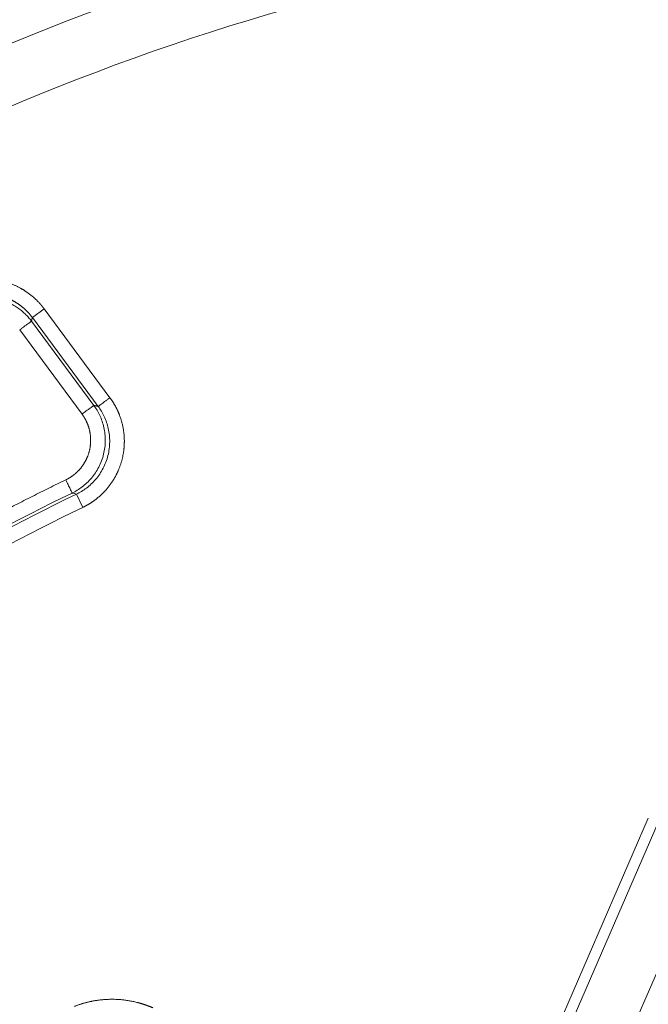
# Model space of a CAD drawing. Header units: millimetres. Extents: x 5437 to 18441, y -4466 to 3128.
# Tile 153 of 256: x 8464 to 8486, y -2734 to -2700. Entities that reach past the tile are written whole.
import ezdxf

# ---------------------------------------------------------------- set-up
doc = ezdxf.new("R2010")
doc.units = ezdxf.units.MM
doc.layers.add('1', color=7, linetype='Continuous', true_color=0xffffff)
doc.styles.add('TXT08', font='txt.shx', dxfattribs={"width": 0.8, "bigfont": 'gbcbig.shx'})
doc.dimstyles.get("Standard").update_dxf_attribs({"dimtxt": 0.18, "dimasz": 0.18, "dimexe": 0.18, "dimexo": 0.0625, "dimgap": 0.09, "dimtad": 0, "dimtih": 1, "dimtoh": 1, "dimdec": 4, "dimzin": 0, "dimdsep": 46, "dimtxsty": 'Standard', "dimcen": 0.09, "dimadec": 0, "dimazin": 0, "dimtfac": 1, "dimtdec": 4, "dimtofl": 0, "dimtmove": 0, "dimatfit": 3, "dimfxl": 1, "dimtolj": 1, "dimtzin": 0, "dimarcsym": 0})
doc.dimstyles.new('YanXiu', dxfattribs={"dimtxt": 40, "dimasz": 30, "dimexe": 0.66, "dimexo": 0.66, "dimgap": 0.66, "dimtad": 0, "dimdec": 1, "dimdsep": 46, "dimtxsty": 'TXT08', "dimcen": 0, "dimclrd": 256, "dimclre": 165, "dimclrt": 90, "dimazin": 2, "dimtfac": 1, "dimtdec": 1, "dimtofl": 0, "dimtmove": 0, "dimatfit": 3, "dimfxl": 1, "dimlwd": 5, "dimlwe": 13, "dimarcsym": 0})

# ---------------------------------------------------------------- blocks, each defined once
blk = doc.blocks.new('*D53')
at = {"color": 0, "lineweight": -2, "transparency": 16777216}
for p, q in [((10989.431, -2154.415), (10692.917, -2240.821)), ((11069.431, -2154.415), (10989.431, -2154.415)), ((8443.39, -2896.322), (8443.57, -2896.322)), ((8443.48, -2896.412), (8443.48, -2896.232))]:
    blk.add_line(p, q, dxfattribs=at)
at = {"color": 0, "lineweight": 20, "transparency": 16777216}
blk.add_solid([(10689.187, -2228.02), (10696.648, -2253.622), (10616.112, -2263.203)], dxfattribs=at)
at = {"layer": 'Defpoints', "color": 0, "lineweight": 20, "transparency": 16777216}
for p in [(10616.112, -2263.203), (6270.848, -3529.44)]:
    blk.add_point(p, dxfattribs=at)
at = {"color": 0, "lineweight": 20, "transparency": 16777216, "insert": (11249.521, -2154.415), "char_height": 80, "attachment_point": 5}
blk.add_mtext('\\A1;R2260', dxfattribs=at)
blk = doc.blocks.new('*D54')
at = {"color": 0, "lineweight": -2, "transparency": 16777216}
blk.add_line((7492.685, -2896.322), (7463.516, -2896.322), dxfattribs=at)
at = {"color": 0, "lineweight": -3, "transparency": 16777216}
for start, end in [(14.724706, 87.329624), (101.590205, 175.275294)]:
    blk.add_arc((8434.119, -2896.322), 970.423, start, end, dxfattribs=at)
at = {"color": 0, "lineweight": 20, "transparency": 16777216}
for points in [[(9385.695, -2646.81), (9359.647, -2652.519), (9389.799, -2727.809)], [(7480.316, -2816.939), (7453.672, -2815.84), (7463.696, -2896.322)]]:
    blk.add_solid(points, dxfattribs=at)
at = {"layer": 'Defpoints', "color": 0, "lineweight": 20, "transparency": 16777216}
for p in [(7900.863, -2085.545), (10671.817, -2501.755), (7492.748, -2896.322), (7740.501, -2896.322), (8434.119, -2896.322)]:
    blk.add_point(p, dxfattribs=at)
at = {"color": 0, "lineweight": 20, "transparency": 16777216, "insert": (8359.241, -1928.792), "char_height": 80, "attachment_point": 5}
blk.add_mtext('\\A1;165%%D', dxfattribs=at)
blk = doc.blocks.new('*D56')
at = {"lineweight": 5, "transparency": 16777216}
blk.add_line((9409.719, -2278.028), (9220.9, -2398.87), dxfattribs=at)
at = {"lineweight": 20, "transparency": 16777216}
blk.add_solid([(9218.205, -2394.659), (9223.595, -2403.082), (9195.632, -2415.042)], dxfattribs=at)
at = {"layer": 'Defpoints', "color": 0, "lineweight": 20, "transparency": 16777216}
for p in [(9195.632, -2415.042), (8443.48, -2896.412)]:
    blk.add_point(p, dxfattribs=at)
at = {"color": 90, "lineweight": 20, "transparency": 16777216, "insert": (9459.689, -2246.048), "char_height": 40, "attachment_point": 5, "rotation": 32.6188, "style": 'TXT08'}
blk.add_mtext('R893', dxfattribs=at)

msp = doc.modelspace()

# ---------------------------------------------------------------- linework, layer by layer
at = {"color": 7, "lineweight": 20}
msp.add_arc((8443.47995, -2896.41157), 893, 10.1099821, 350.11198757, dxfattribs=at)
at = {"layer": '1', "color": 0, "lineweight": 20}
for p, q in [((8464.6115, -2710.29853), (8465.01327, -2710.00099)), ((8465.01327, -2710.00099), (8467.25959, -2713.03427)), ((8466.85781, -2713.3318), (8464.6115, -2710.29853)), ((8466.30683, -2713.59242), (8464.17967, -2710.72005)), ((8464.58145, -2710.42251), (8466.7086, -2713.29489)), ((8466.11595, -2716.32489), (8466.33226, -2716.77562)), ((8479.61468, -2742.14476), (8485.96552, -2727.52344)), ((8485.62931, -2727.3774), (8481.15647, -2737.67506)), ((8487.79967, -2728.32011), (8480.98701, -2744.00465))]:
    msp.add_line(p, q, dxfattribs=at)
for radius, start, end in [(86.87162, 102.1543255, 120.9649755), (82.36106, 87.5117355, 118.8132012), (80.37817, 87.1856145, 118.6322405), (67.39518, 115.6365589, 137.4075419), (67.49312, 115.734301, 137.3097998), (66.89522, 115.6365589, 137.4075419)]:
    msp.add_arc((8495.27522, -2777.08546), radius, start, end, dxfattribs=at)
for points, degree, knots in [([(8461.90093, -2709.24566), (8462.1096, -2709.14285), (8462.32929, -2709.06477), (8462.55637, -2709.01282), (8462.94363, -2708.97081), (8463.32984, -2709.00276), (8463.48275, -2709.02746), (8463.85944, -2709.11941), (8464.21346, -2709.28247), (8464.41261, -2709.40338), (8464.6575, -2709.59492), (8464.86898, -2709.82082), (8464.91946, -2709.87908), (8464.96754, -2709.93912), (8465.01327, -2710.00099)], 5, [0, 0, 0, 0, 0, 0, 0.33334625, 0.33334625, 0.33334625, 0.55540081, 0.55540081, 0.55540081, 0.88960653, 0.88960653, 0.88960653, 1, 1, 1, 1, 1, 1]), ([(8464.6115, -2710.29853), (8464.6072, -2710.29276), (8464.59859, -2710.28121), (8464.58541, -2710.26402), (8464.57201, -2710.2469), (8464.55837, -2710.22987), (8464.54449, -2710.21293), (8464.53037, -2710.19607), (8464.51602, -2710.17932), (8464.50143, -2710.16266), (8464.48661, -2710.14612), (8464.47156, -2710.12968), (8464.45627, -2710.11335), (8464.44074, -2710.09715), (8464.42499, -2710.08106), (8464.409, -2710.06511), (8464.39278, -2710.04929), (8464.37634, -2710.0336), (8464.35966, -2710.01806), (8464.34276, -2710.00266), (8464.32564, -2709.98741), (8464.30829, -2709.97232), (8464.29072, -2709.95739), (8464.27294, -2709.94262), (8464.25493, -2709.92802), (8464.23671, -2709.91359), (8464.21828, -2709.89934), (8464.19963, -2709.88527), (8464.18078, -2709.87139), (8464.16172, -2709.85769), (8464.14246, -2709.8442), (8464.123, -2709.8309), (8464.10335, -2709.8178), (8464.08349, -2709.80491), (8464.06345, -2709.79223), (8464.04322, -2709.77977), (8464.02281, -2709.76752), (8464.00221, -2709.7555), (8463.98144, -2709.7437), (8463.96049, -2709.73214), (8463.93937, -2709.72081), (8463.91809, -2709.70971), (8463.89665, -2709.69886), (8463.87504, -2709.68825), (8463.85328, -2709.67789), (8463.83138, -2709.66778), (8463.80932, -2709.65793), (8463.78713, -2709.64833), (8463.7648, -2709.63899), (8463.74233, -2709.62991), (8463.71974, -2709.6211), (8463.69703, -2709.61256), (8463.6742, -2709.60429), (8463.65125, -2709.59629), (8463.6282, -2709.58856), (8463.60504, -2709.58112), (8463.58179, -2709.57395), (8463.55844, -2709.56706), (8463.53501, -2709.56046), (8463.51149, -2709.55414), (8463.48789, -2709.54811), (8463.46422, -2709.54237), (8463.44048, -2709.53691), (8463.41668, -2709.53174), (8463.39283, -2709.52687), (8463.36892, -2709.52229), (8463.34497, -2709.518), (8463.32097, -2709.514), (8463.29695, -2709.5103), (8463.27289, -2709.50689), (8463.2488, -2709.50378), (8463.2247, -2709.50096), (8463.20058, -2709.49843), (8463.17646, -2709.4962), (8463.15233, -2709.49427), (8463.12821, -2709.49263), (8463.10409, -2709.49128), (8463.07998, -2709.49022), (8463.0559, -2709.48945), (8463.03183, -2709.48898), (8463.0078, -2709.48879), (8462.9838, -2709.4889), (8462.95984, -2709.48929), (8462.93592, -2709.48997), (8462.91205, -2709.49093), (8462.88823, -2709.49217), (8462.86448, -2709.4937), (8462.84078, -2709.4955), (8462.81716, -2709.49758), (8462.79361, -2709.49994), (8462.77013, -2709.50257), (8462.74674, -2709.50547), (8462.72344, -2709.50864), (8462.70022, -2709.51207), (8462.67711, -2709.51577), (8462.65409, -2709.51972), (8462.63117, -2709.52394), (8462.60836, -2709.52841), (8462.58567, -2709.53313), (8462.56309, -2709.53811), (8462.54063, -2709.54333), (8462.5183, -2709.54879), (8462.49609, -2709.55449), (8462.47401, -2709.56043), (8462.45207, -2709.5666), (8462.43026, -2709.573), (8462.40859, -2709.57963), (8462.38707, -2709.58648), (8462.3657, -2709.59355), (8462.34447, -2709.60084), (8462.3234, -2709.60834), (8462.30248, -2709.61605), (8462.28172, -2709.62396), (8462.26113, -2709.63208), (8462.24069, -2709.64039), (8462.22042, -2709.6489), (8462.20032, -2709.6576), (8462.18039, -2709.66648), (8462.16063, -2709.67555), (8462.14104, -2709.68478), (8462.12809, -2709.6911), (8462.12162, -2709.69426)], 3, [0, 0, 0, 0, 0.00775826, 0.01554642, 0.02336418, 0.03121125, 0.03908733, 0.0469921, 0.05492525, 0.06288644, 0.07087533, 0.07889157, 0.08693481, 0.09500467, 0.10310078, 0.11122276, 0.1193702, 0.12754271, 0.13573986, 0.14396124, 0.15220642, 0.16047495, 0.16876639, 0.17708028, 0.18541616, 0.19377354, 0.20215196, 0.21055091, 0.2189699, 0.22740843, 0.23586597, 0.24434201, 0.25283602, 0.26134746, 0.26987579, 0.27842046, 0.2869809, 0.29555657, 0.30414688, 0.31275126, 0.32136912, 0.32999989, 0.33864297, 0.34729776, 0.35596365, 0.36464003, 0.3733263, 0.38202184, 0.39072602, 0.39943823, 0.40815782, 0.41688418, 0.42561666, 0.43435463, 0.44309744, 0.45184447, 0.46059505, 0.46934855, 0.47810432, 0.48686172, 0.49562008, 0.50437878, 0.51313714, 0.52189454, 0.53065031, 0.53940382, 0.5481544, 0.55690143, 0.56564425, 0.57438222, 0.58311471, 0.59184107, 0.60056067, 0.60927289, 0.61797708, 0.62667262, 0.6353589, 0.6440353, 0.6527012, 0.661356, 0.66999909, 0.67862987, 0.68724775, 0.69585215, 0.70444247, 0.71301815, 0.72157862, 0.7301233, 0.73865164, 0.7471631, 0.75565713, 0.76413319, 0.77259075, 0.7810293, 0.78944831, 0.79784729, 0.80622573, 0.81458313, 0.82291903, 0.83123295, 0.83952442, 0.84779297, 0.85603818, 0.86425958, 0.87245677, 0.8806293, 0.88877677, 0.89689877, 0.90499492, 0.91306481, 0.92110808, 0.92912435, 0.93711328, 0.9450745, 0.95300768, 0.96091249, 0.9687886, 0.97663571, 0.98445351, 0.9922417, 1, 1, 1, 1]), ([(8467.25959, -2713.03427), (8467.39758, -2713.22002), (8467.51325, -2713.42174), (8467.60542, -2713.63634), (8467.7388, -2714.08227), (8467.76653, -2714.54671), (8467.75351, -2714.78164), (8467.68628, -2715.16514), (8467.54725, -2715.52708), (8467.48072, -2715.66726), (8467.32667, -2715.93621), (8467.13267, -2716.17839), (8467.02564, -2716.29216), (8466.83107, -2716.47003), (8466.61618, -2716.62009), (8466.5243, -2716.67705), (8466.42974, -2716.7288), (8466.33226, -2716.77562)], 5, [0, 0, 0, 0, 0, 0, 0.26220551, 0.26220551, 0.26220551, 0.52587297, 0.52587297, 0.52587297, 0.70157156, 0.70157156, 0.70157156, 0.87763739, 0.87763739, 0.87763739, 1, 1, 1, 1, 1, 1]), ([(8466.7086, -2713.29489), (8466.74682, -2713.34651), (8466.78342, -2713.40115), (8466.85226, -2713.51631), (8466.8845, -2713.57682), (8466.94345, -2713.70328), (8466.97015, -2713.76924), (8467.0169, -2713.90588), (8467.03694, -2713.97656), (8467.06935, -2714.12167), (8467.08171, -2714.19608), (8467.09794, -2714.34738), (8467.10181, -2714.42426), (8467.10053, -2714.57902), (8467.09539, -2714.65689), (8467.0759, -2714.81202), (8467.06156, -2714.88929), (8467.04273, -2714.96544)], 3, [0, 0, 0, 0, 0.125, 0.125, 0.25, 0.25, 0.375, 0.375, 0.5, 0.5, 0.625, 0.625, 0.75, 0.75, 0.875, 0.875, 1, 1, 1, 1]), ([(8467.19169, -2715.00407), (8467.2106, -2714.92785), (8467.22501, -2714.85051), (8467.24462, -2714.69521), (8467.24982, -2714.61725), (8467.25118, -2714.46233), (8467.24734, -2714.38536), (8467.23115, -2714.23389), (8467.2188, -2714.15939), (8467.1864, -2714.01413), (8467.16635, -2713.94337), (8467.11958, -2713.80658), (8467.09286, -2713.74056), (8467.03387, -2713.61397), (8467.0016, -2713.5534), (8466.9327, -2713.43815), (8466.89607, -2713.38346), (8466.85781, -2713.3318)], 3, [0, 0, 0, 0, 0.125, 0.125, 0.25, 0.25, 0.375, 0.375, 0.5, 0.5, 0.625, 0.625, 0.75, 0.75, 0.875, 0.875, 1, 1, 1, 1]), ([(8465.75274, -2715.83613), (8465.80694, -2715.80997), (8465.85964, -2715.78128), (8465.91094, -2715.74993), (8466.00965, -2715.6825), (8466.10133, -2715.60536), (8466.14547, -2715.56431), (8466.31285, -2715.3925), (8466.44418, -2715.18935), (8466.51974, -2715.02102), (8466.60062, -2714.72919), (8466.60763, -2714.42836), (8466.59821, -2714.30783), (8466.55759, -2714.0828), (8466.47552, -2713.86933), (8466.42772, -2713.77191), (8466.37135, -2713.67925), (8466.30683, -2713.59242)], 5, [0, 0, 0, 0, 0, 0, 0.11370391, 0.11370391, 0.11370391, 0.22727799, 0.22727799, 0.22727799, 0.5676946, 0.5676946, 0.5676946, 0.79533232, 0.79533232, 0.79533232, 1, 1, 1, 1, 1, 1]), ([(8467.04273, -2714.96544), (8467.02389, -2715.0415), (8467.00057, -2715.11646), (8466.94553, -2715.26262), (8466.91382, -2715.33383), (8466.84289, -2715.47119), (8466.80367, -2715.53733), (8466.7189, -2715.66348), (8466.67334, -2715.72349), (8466.57717, -2715.83665), (8466.52656, -2715.8898), (8466.42167, -2715.98882), (8466.36738, -2716.03469), (8466.25644, -2716.11906), (8466.1998, -2716.15756), (8466.08538, -2716.22734), (8466.02761, -2716.25863), (8465.96982, -2716.28649)], 3, [0, 0, 0, 0, 0.125, 0.125, 0.25, 0.25, 0.375, 0.375, 0.5, 0.5, 0.625, 0.625, 0.75, 0.75, 0.875, 0.875, 1, 1, 1, 1]), ([(8466.11595, -2716.32489), (8466.17384, -2716.2971), (8466.23171, -2716.26589), (8466.34635, -2716.19625), (8466.4031, -2716.15781), (8466.51428, -2716.07355), (8466.56869, -2716.02772), (8466.67384, -2715.92876), (8466.72458, -2715.87564), (8466.82101, -2715.7625), (8466.8667, -2715.70249), (8466.95174, -2715.57631), (8466.99107, -2715.51015), (8467.06225, -2715.37274), (8467.09408, -2715.30148), (8467.14934, -2715.15522), (8467.17276, -2715.0802), (8467.19169, -2715.00407)], 3, [0, 0, 0, 0, 0.125, 0.125, 0.25, 0.25, 0.375, 0.375, 0.5, 0.5, 0.625, 0.625, 0.75, 0.75, 0.875, 0.875, 1, 1, 1, 1]), ([(8466.04505, -2733.80338), (8466.37945, -2733.67151), (8466.73528, -2733.58081), (8467.10396, -2733.53734), (8467.66315, -2733.54641), (8468.20302, -2733.66274), (8468.38155, -2733.71387), (8468.55526, -2733.77629), (8468.72307, -2733.84918)], 5, [0, 0, 0, 0, 0, 0, 0.66272612, 0.66272612, 0.66272612, 1, 1, 1, 1, 1, 1])]:
    msp.add_open_spline(points, degree=degree, knots=knots, dxfattribs=at)
for points, weights in [([(8462.08956, -2709.81923), (8463.58735, -2709.08061), (8464.58145, -2710.42251)], [1, 0.76756827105, 1]), ([(8464.17967, -2710.72005), (8464.57591, -2710.42661), (8464.58145, -2710.42251)], [1, 0.712026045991, 1]), ([(8466.85781, -2713.3318), (8466.86335, -2713.32771), (8467.25959, -2713.03427)], [1, 0.712026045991, 1]), ([(8466.7086, -2713.29489), (8466.70307, -2713.29898), (8466.30683, -2713.59242)], [1, 0.712026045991, 1]), ([(8465.96982, -2716.28649), (8465.96683, -2716.28029), (8465.75274, -2715.83613)], [1, 0.712026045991, 1])]:
    msp.add_rational_spline(points, weights, degree=2, dxfattribs=at)
for points, degree in [([(8464.6115, -2710.29853), (8464.60548, -2710.32332), (8464.59947, -2710.34811), (8464.59346, -2710.37291), (8464.58745, -2710.39771), (8464.58145, -2710.42251)], 5), ([(8466.7086, -2713.29489), (8466.73843, -2713.30225), (8466.76827, -2713.30963), (8466.79811, -2713.31701), (8466.82796, -2713.3244), (8466.85781, -2713.3318)], 5), ([(8445.29824, -2730.98385), (8448.77026, -2727.21996), (8452.59662, -2723.78293), (8456.73638, -2720.7172), (8461.1399, -2718.05954), (8465.75274, -2715.83613)], 5), ([(8466.11595, -2716.32489), (8466.06722, -2716.31206), (8466.01851, -2716.29927), (8465.96982, -2716.28649)], 3)]:
    msp.add_open_spline(points, degree=degree, dxfattribs=at)

# ---------------------------------------------------------------- dimensions: what is measured, and where the dimension line sits
at = {"color": 0, "lineweight": 20}
dim = msp.add_angular_dim_2l(base=(7900.86303, -2085.54536), line1=((8434.11893, -2896.32157), (10671.81706, -2501.75501)), line2=((7740.5009, -2896.32157), (7492.74781, -2896.32157)), text='165%%D', dimstyle='Standard', override={"dimtxt": 80, "dimasz": 80, "dimlwd": 65533}, dxfattribs=at)
dim.commit()
dim.dimension.update_dxf_attribs({"geometry": '*D54', "text_midpoint": (8359.2409, -1928.79214), "dimtype": 162})
dim = msp.add_diameter_dim_2p(p1=(6270.84796, -3529.44022), p2=(10616.11195, -2263.20291), text='R2260', dimstyle='Standard', override={"dimtxt": 80, "dimasz": 80, "dimdec": 0}, dxfattribs=at)
dim.commit()
dim.dimension.update_dxf_attribs({"geometry": '*D53', "text_midpoint": (11249.52071, -2154.41547), "dimtype": 163})
at = {"color": 7, "lineweight": 20}
dim = msp.add_radius_dim(center=(8443.47995, -2896.41157), mpoint=(9195.63162, -2415.04179), dimstyle='YanXiu', dxfattribs=at)
dim.commit()
dim.dimension.update_dxf_attribs({"geometry": '*D56', "text_midpoint": (9459.68883, -2246.04773), "dimtype": 164})

doc.saveas('drawing.dxf')
